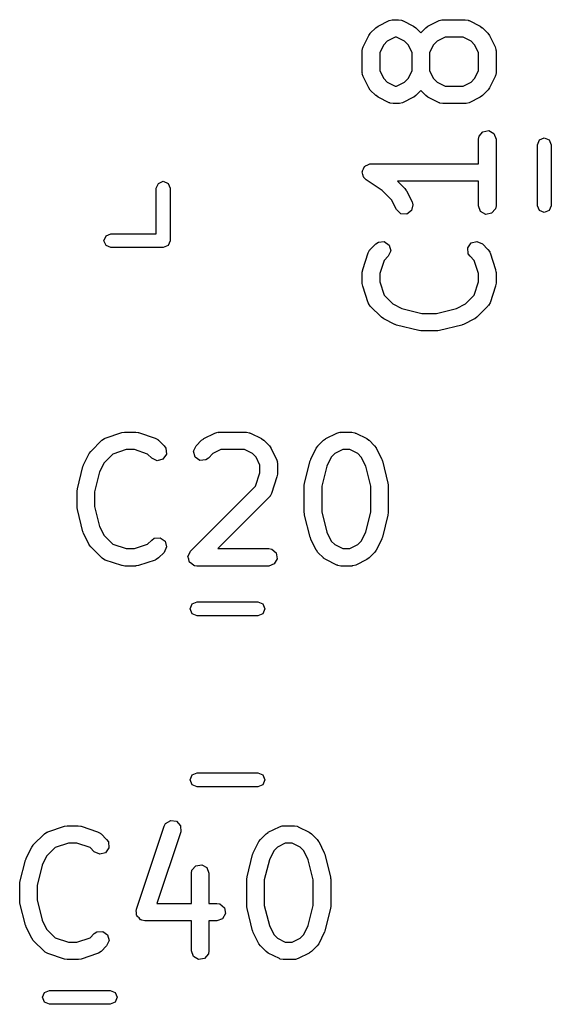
# Model space of a CAD drawing. Extents: x 44 to 148, y -85 to -25.
# Tile 38 of 58: x 99.81 to 104.38, y -59.71 to -51.25. Entities that reach past the tile are written whole.
import ezdxf

# ---------------------------------------------------------------- set-up
doc = ezdxf.new("R2010")
doc.units = 0
doc.layers.add('BLACK', color=7, linetype='CONTINUOUS')

msp = doc.modelspace()

# ---------------------------------------------------------------- linework, layer by layer
at = {"layer": 'BLACK', "linetype": 'CONTINUOUS'}
for p, q in [((102.894016, -51.308632), (102.989254, -51.261013)), ((102.989254, -51.261013), (103.01422, -51.253587)), ((103.01422, -51.253587), (103.018581, -51.254628)), ((103.018581, -51.254628), (103.022795, -51.253095)), ((103.022795, -51.253095), (103.070414, -51.253095)), ((103.070414, -51.253095), (103.096066, -51.257618)), ((103.096066, -51.257618), (103.099501, -51.2605)), ((103.099501, -51.2605), (103.103955, -51.261013)), ((103.103955, -51.261013), (103.199193, -51.308632)), ((103.322587, -51.308632), (103.417825, -51.261013)), ((103.417825, -51.261013), (103.442791, -51.253587)), ((103.442791, -51.253587), (103.447152, -51.254628)), ((103.447152, -51.254628), (103.451366, -51.253095)), ((103.451366, -51.253095), (103.641842, -51.253095)), ((103.641842, -51.253095), (103.667494, -51.257618)), ((103.667494, -51.257618), (103.670929, -51.2605)), ((103.670929, -51.2605), (103.675383, -51.261013)), ((103.675383, -51.261013), (103.770621, -51.308632)), ((102.826905, -51.3703), (102.874524, -51.322681)), ((102.874524, -51.322681), (102.89289, -51.309821)), ((102.89289, -51.309821), (102.894016, -51.308632)), ((103.199193, -51.308632), (103.217203, -51.32199)), ((103.217203, -51.32199), (103.218685, -51.322681)), ((103.218685, -51.322681), (103.26089, -51.364886)), ((103.26089, -51.364886), (103.303095, -51.322681)), ((103.303095, -51.322681), (103.321461, -51.309821)), ((103.321461, -51.309821), (103.322587, -51.308632)), ((103.770621, -51.308632), (103.788629, -51.321988)), ((103.788629, -51.321988), (103.790112, -51.32268)), ((103.790112, -51.32268), (103.837732, -51.370299)), ((102.765237, -51.48503), (102.812856, -51.389792)), ((102.812856, -51.389792), (102.826214, -51.371781)), ((102.826214, -51.371781), (102.826905, -51.3703)), ((102.971984, -51.437353), (102.941577, -51.46776)), ((103.0405, -51.403095), (102.971984, -51.437353)), ((103.052709, -51.403095), (103.0405, -51.403095)), ((103.121225, -51.437353), (103.052709, -51.403095)), ((103.151632, -51.46776), (103.121225, -51.437353)), ((103.400555, -51.437353), (103.370148, -51.46776)), ((103.469071, -51.403095), (103.400555, -51.437353)), ((103.624137, -51.403095), (103.469071, -51.403095)), ((103.692653, -51.437353), (103.624137, -51.403095)), ((103.723061, -51.46776), (103.692653, -51.437353)), ((103.837732, -51.370299), (103.850594, -51.388667)), ((103.850594, -51.388667), (103.851782, -51.389792)), ((103.851782, -51.389792), (103.899401, -51.48503)), ((102.757319, -51.518571), (102.761842, -51.492919)), ((102.757319, -51.709047), (102.757319, -51.518571)), ((102.761842, -51.492919), (102.764724, -51.489483)), ((102.764724, -51.489483), (102.765237, -51.48503)), ((102.941577, -51.46776), (102.907319, -51.536276)), ((103.18589, -51.536276), (103.151632, -51.46776)), ((103.370148, -51.46776), (103.33589, -51.536276)), ((103.757319, -51.536276), (103.723061, -51.46776)), ((103.899401, -51.48503), (103.906827, -51.509996)), ((103.906827, -51.509996), (103.905785, -51.514357)), ((103.905785, -51.514357), (103.907319, -51.518571)), ((103.907319, -51.518571), (103.907319, -51.709047)), ((102.907319, -51.536276), (102.907319, -51.691342)), ((103.18589, -51.691342), (103.18589, -51.536276)), ((103.33589, -51.536276), (103.33589, -51.691342)), ((103.757319, -51.691342), (103.757319, -51.536276)), ((102.907319, -51.691342), (102.941577, -51.759858)), ((103.151632, -51.759858), (103.18589, -51.691342)), ((103.33589, -51.691342), (103.370148, -51.759858)), ((103.723061, -51.759857), (103.757319, -51.691342)), ((102.758852, -51.71326), (102.757319, -51.709047)), ((102.757811, -51.717621), (102.758852, -51.71326)), ((102.765237, -51.742588), (102.757811, -51.717621)), ((102.812856, -51.837826), (102.765237, -51.742588)), ((102.941577, -51.759858), (102.971984, -51.790265)), ((103.121225, -51.790265), (103.151632, -51.759858)), ((103.370148, -51.759858), (103.400555, -51.790265)), ((103.692653, -51.790264), (103.723061, -51.759857)), ((103.899401, -51.742588), (103.851782, -51.837826)), ((103.899913, -51.738134), (103.899401, -51.742588)), ((103.902796, -51.734699), (103.899913, -51.738134)), ((103.907319, -51.709047), (103.902796, -51.734699)), ((102.814045, -51.838951), (102.812856, -51.837826)), ((102.826905, -51.857318), (102.814045, -51.838951)), ((102.874524, -51.904937), (102.826905, -51.857318)), ((102.971984, -51.790265), (103.0405, -51.824523)), ((103.0405, -51.824523), (103.052709, -51.824523)), ((103.052709, -51.824523), (103.121225, -51.790265)), ((103.26089, -51.862732), (103.218685, -51.904937)), ((103.303095, -51.904937), (103.26089, -51.862732)), ((103.400555, -51.790265), (103.469071, -51.824523)), ((103.469071, -51.824523), (103.624137, -51.824523)), ((103.624137, -51.824523), (103.692653, -51.790264)), ((103.837732, -51.857319), (103.790112, -51.904938)), ((103.838422, -51.855837), (103.837732, -51.857319)), ((103.851782, -51.837826), (103.838422, -51.855837)), ((102.876005, -51.905628), (102.874524, -51.904937)), ((102.894016, -51.918986), (102.876005, -51.905628)), ((102.989254, -51.966605), (102.894016, -51.918986)), ((103.199193, -51.918986), (103.103955, -51.966605)), ((103.200318, -51.917796), (103.199193, -51.918986)), ((103.218685, -51.904937), (103.200318, -51.917796)), ((103.304576, -51.905628), (103.303095, -51.904937)), ((103.322587, -51.918986), (103.304576, -51.905628)), ((103.417825, -51.966605), (103.322587, -51.918986)), ((103.770621, -51.918986), (103.675383, -51.966605)), ((103.771746, -51.917797), (103.770621, -51.918986)), ((103.790112, -51.904938), (103.771746, -51.917797)), ((102.993707, -51.967117), (102.989254, -51.966605)), ((102.997143, -51.97), (102.993707, -51.967117)), ((103.022795, -51.974523), (102.997143, -51.97)), ((103.070414, -51.974523), (103.022795, -51.974523)), ((103.074627, -51.972989), (103.070414, -51.974523)), ((103.078988, -51.974031), (103.074627, -51.972989)), ((103.103955, -51.966605), (103.078988, -51.974031)), ((103.422278, -51.967117), (103.417825, -51.966605)), ((103.425714, -51.97), (103.422278, -51.967117)), ((103.451366, -51.974523), (103.425714, -51.97)), ((103.641842, -51.974523), (103.451366, -51.974523)), ((103.646055, -51.972989), (103.641842, -51.974523)), ((103.650416, -51.974031), (103.646055, -51.972989)), ((103.675383, -51.966605), (103.650416, -51.974031)), ((103.757319, -52.280476), (103.761842, -52.254824)), ((103.757319, -52.49119), (103.757319, -52.280476)), ((103.761842, -52.254824), (103.794819, -52.215524)), ((103.794819, -52.215524), (103.845343, -52.206615)), ((103.845343, -52.206615), (103.889772, -52.232267)), ((103.889772, -52.232267), (103.907319, -52.280476)), ((103.907319, -52.280476), (103.907319, -52.851904)), ((104.2625, -52.328748), (104.280074, -52.286322)), ((104.280074, -52.286322), (104.3225, -52.268748)), ((104.3225, -52.268748), (104.364926, -52.286322)), ((104.364926, -52.286322), (104.3825, -52.328748)), ((104.2625, -52.851252), (104.2625, -52.328748)), ((104.3825, -52.328748), (104.3825, -52.851252)), ((102.758458, -52.553166), (102.76934, -52.534317)), ((102.76934, -52.534317), (102.778087, -52.514383)), ((102.778087, -52.514383), (102.781954, -52.512471)), ((102.781954, -52.512471), (102.78411, -52.508737)), ((102.78411, -52.508737), (102.804563, -52.501292)), ((102.804563, -52.501292), (102.824076, -52.491645)), ((102.824076, -52.491645), (102.828265, -52.492665)), ((102.828265, -52.492665), (102.832319, -52.49119)), ((102.832319, -52.49119), (103.757319, -52.49119)), ((102.757474, -52.561363), (102.759206, -52.557413)), ((102.763587, -52.582254), (102.757474, -52.561363)), ((102.759206, -52.557413), (102.758458, -52.553166)), ((102.767367, -52.60369), (102.763587, -52.582254)), ((102.77067, -52.606462), (102.767367, -52.60369)), ((102.771882, -52.610601), (102.77067, -52.606462)), ((102.790716, -52.628594), (102.771882, -52.610601)), ((100.9875, -52.702), (101.005074, -52.659574)), ((100.9875, -53.092), (100.9875, -52.702)), ((101.005074, -52.659574), (101.0475, -52.642)), ((101.0475, -52.642), (101.089926, -52.659574)), ((101.089926, -52.659574), (101.1075, -52.702)), ((101.1075, -52.702), (101.1075, -53.152)), ((102.927394, -52.719712), (102.790716, -52.628594)), ((103.757319, -52.64119), (103.061004, -52.64119)), ((103.061004, -52.64119), (103.123447, -52.703633)), ((103.123447, -52.703633), (103.136309, -52.722001)), ((103.757319, -52.851904), (103.757319, -52.64119)), ((103.008775, -52.801093), (102.927394, -52.719712)), ((103.136309, -52.722001), (103.137496, -52.723125)), ((103.137496, -52.723125), (103.185115, -52.818363)), ((103.050951, -52.885445), (103.008775, -52.801093)), ((103.192541, -52.843329), (103.180621, -52.893228)), ((103.185115, -52.818363), (103.192541, -52.843329)), ((103.774866, -52.900113), (103.757319, -52.851904)), ((103.902796, -52.877556), (103.869819, -52.916856)), ((103.907319, -52.851904), (103.902796, -52.877556)), ((104.280074, -52.893678), (104.2625, -52.851252)), ((104.3825, -52.851252), (104.364926, -52.893678)), ((103.088205, -52.920717), (103.050951, -52.885445)), ((103.139415, -52.923792), (103.088205, -52.920717)), ((103.180621, -52.893228), (103.139415, -52.923792)), ((103.819295, -52.925765), (103.774866, -52.900113)), ((103.869819, -52.916856), (103.819295, -52.925765)), ((104.3225, -52.911252), (104.280074, -52.893678)), ((104.364926, -52.893678), (104.3225, -52.911252)), ((100.5375, -53.152), (100.555074, -53.109574)), ((100.555074, -53.109574), (100.5975, -53.092)), ((100.5975, -53.092), (100.9875, -53.092)), ((100.555074, -53.194426), (100.5375, -53.152)), ((100.5975, -53.212), (100.555074, -53.194426)), ((101.0475, -53.212), (100.5975, -53.212)), ((101.089926, -53.194426), (101.0475, -53.212)), ((101.1075, -53.152), (101.089926, -53.194426)), ((102.826905, -53.227443), (102.874524, -53.179824)), ((102.874524, -53.179824), (102.895861, -53.164884)), ((102.895861, -53.164884), (102.946968, -53.160413)), ((102.946968, -53.160413), (102.988994, -53.189839)), ((102.988994, -53.189839), (103.002271, -53.239394)), ((103.664635, -53.213446), (103.694061, -53.17142)), ((103.669107, -53.264554), (103.664635, -53.213446)), ((103.694061, -53.17142), (103.743616, -53.158143)), ((103.743616, -53.158143), (103.790112, -53.179823)), ((103.790112, -53.179823), (103.837732, -53.227442)), ((102.761168, -53.399616), (102.808787, -53.256759)), ((102.808787, -53.256759), (102.821189, -53.233854)), ((102.821189, -53.233854), (102.82501, -53.231506)), ((102.82501, -53.231506), (102.826905, -53.227443)), ((102.98059, -53.28589), (102.94549, -53.320989)), ((103.002271, -53.239394), (102.98059, -53.28589)), ((103.684048, -53.285891), (103.669107, -53.264554)), ((103.719148, -53.32099), (103.684048, -53.285891)), ((103.837732, -53.227442), (103.852673, -53.248779)), ((103.852673, -53.248779), (103.853063, -53.253247)), ((103.853063, -53.253247), (103.855851, -53.256759)), ((103.855851, -53.256759), (103.90347, -53.399615)), ((102.94549, -53.320989), (102.907319, -53.435503)), ((103.757319, -53.435503), (103.719148, -53.32099)), ((102.757319, -53.423333), (102.761212, -53.40125)), ((102.757319, -53.518571), (102.757319, -53.423333)), ((102.761212, -53.40125), (102.761168, -53.399616)), ((102.907319, -53.435503), (102.907319, -53.5064)), ((103.757319, -53.506401), (103.757319, -53.435503)), ((103.90347, -53.399615), (103.906759, -53.421795)), ((103.906759, -53.421795), (103.907319, -53.423333)), ((103.907319, -53.423333), (103.907319, -53.518571)), ((102.757879, -53.520109), (102.757319, -53.518571)), ((102.761168, -53.542288), (102.757879, -53.520109)), ((102.808787, -53.685145), (102.761168, -53.542288)), ((102.907319, -53.5064), (102.94549, -53.620914)), ((103.719148, -53.620913), (103.757319, -53.506401)), ((103.90347, -53.542289), (103.855851, -53.685145)), ((103.907319, -53.518571), (103.903425, -53.540653)), ((103.903425, -53.540653), (103.90347, -53.542289)), ((102.94549, -53.620914), (103.019603, -53.695027)), ((103.645034, -53.695026), (103.719148, -53.620913)), ((102.811574, -53.688657), (102.808787, -53.685145)), ((102.811965, -53.693124), (102.811574, -53.688657)), ((102.826905, -53.714461), (102.811965, -53.693124)), ((102.922143, -53.809699), (102.826905, -53.714461)), ((103.019603, -53.695027), (103.09659, -53.73352)), ((103.568047, -53.73352), (103.645034, -53.695026)), ((103.837733, -53.714461), (103.742494, -53.809699)), ((103.839628, -53.710396), (103.837733, -53.714461)), ((103.843448, -53.70805), (103.839628, -53.710396)), ((103.855851, -53.685145), (103.843448, -53.70805)), ((102.923624, -53.810389), (102.922143, -53.809699)), ((102.941635, -53.823748), (102.923624, -53.810389)), ((103.09659, -53.73352), (103.270124, -53.776904)), ((103.270124, -53.776904), (103.394513, -53.776904)), ((103.394513, -53.776904), (103.568047, -53.73352)), ((103.742494, -53.809699), (103.724125, -53.822561)), ((103.036873, -53.871367), (102.941635, -53.823748)), ((103.040401, -53.871773), (103.036873, -53.871367)), ((103.052224, -53.877046), (103.040401, -53.871773)), ((103.2427, -53.924665), (103.052224, -53.877046)), ((103.612413, -53.877046), (103.421937, -53.924665)), ((103.615357, -53.875057), (103.612413, -53.877046)), ((103.627764, -53.871367), (103.615357, -53.875057)), ((103.723002, -53.823748), (103.627764, -53.871367)), ((103.724125, -53.822561), (103.723002, -53.823748)), ((103.246148, -53.924304), (103.2427, -53.924665)), ((103.26089, -53.926904), (103.246148, -53.924304)), ((103.403747, -53.926904), (103.26089, -53.926904)), ((103.407004, -53.925718), (103.403747, -53.926904)), ((103.421937, -53.924665), (103.407004, -53.925718)), ((100.548854, -54.849287), (100.69171, -54.801668)), ((100.69171, -54.801668), (100.71389, -54.798378)), ((100.71389, -54.798378), (100.715428, -54.797819)), ((100.715428, -54.797819), (100.810666, -54.797819)), ((100.810666, -54.797819), (100.832748, -54.801712)), ((100.832748, -54.801712), (100.834383, -54.801668)), ((100.834383, -54.801668), (100.97724, -54.849287)), ((101.396173, -54.853356), (101.491411, -54.805737)), ((101.491411, -54.805737), (101.516377, -54.798311)), ((101.516377, -54.798311), (101.520738, -54.799352)), ((101.520738, -54.799352), (101.524952, -54.797819)), ((101.524952, -54.797819), (101.763047, -54.797819)), ((101.763047, -54.797819), (101.788699, -54.802342)), ((101.788699, -54.802342), (101.792134, -54.805224)), ((101.792134, -54.805224), (101.796588, -54.805737)), ((101.796588, -54.805737), (101.891826, -54.853356)), ((102.443792, -54.853356), (102.53903, -54.805737)), ((102.53903, -54.805737), (102.563996, -54.798311)), ((102.563996, -54.798311), (102.568357, -54.799352)), ((102.568357, -54.799352), (102.572571, -54.797819)), ((102.572571, -54.797819), (102.667809, -54.797819)), ((102.667809, -54.797819), (102.693461, -54.802342)), ((102.693461, -54.802342), (102.696896, -54.805224)), ((102.696896, -54.805224), (102.70135, -54.805737)), ((102.70135, -54.805737), (102.796588, -54.853356)), ((100.4243, -54.962643), (100.519538, -54.867405)), ((100.519538, -54.867405), (100.540875, -54.852464)), ((100.540875, -54.852464), (100.545343, -54.852073)), ((100.545343, -54.852073), (100.548854, -54.849287)), ((100.97724, -54.849287), (101.000145, -54.861689)), ((101.000145, -54.861689), (101.002492, -54.86551)), ((101.002492, -54.86551), (101.006556, -54.867405)), ((101.006556, -54.867405), (101.054175, -54.915024)), ((101.329062, -54.915024), (101.376681, -54.867405)), ((101.376681, -54.867405), (101.395047, -54.854545)), ((101.395047, -54.854545), (101.396173, -54.853356)), ((101.891826, -54.853356), (101.909836, -54.866714)), ((101.909836, -54.866714), (101.911318, -54.867405)), ((101.911318, -54.867405), (101.958937, -54.915024)), ((102.376681, -54.915024), (102.4243, -54.867405)), ((102.4243, -54.867405), (102.442666, -54.854545)), ((102.442666, -54.854545), (102.443792, -54.853356)), ((102.796588, -54.853356), (102.814598, -54.866714)), ((102.814598, -54.866714), (102.81608, -54.867405)), ((102.81608, -54.867405), (102.863699, -54.915024)), ((100.362632, -55.077373), (100.410251, -54.982135)), ((100.410251, -54.982135), (100.423609, -54.964124)), ((100.423609, -54.964124), (100.4243, -54.962643)), ((100.613085, -54.98599), (100.538972, -55.060103)), ((100.727598, -54.947819), (100.613085, -54.98599)), ((100.798496, -54.947819), (100.727598, -54.947819)), ((100.913009, -54.98599), (100.798496, -54.947819)), ((100.948109, -55.02109), (100.913009, -54.98599)), ((101.073586, -54.987468), (101.04416, -55.029494)), ((101.054175, -54.915024), (101.069115, -54.936361)), ((101.069115, -54.936361), (101.073586, -54.987468)), ((101.307381, -54.961521), (101.329062, -54.915024)), ((101.320658, -55.011075), (101.307381, -54.961521)), ((101.474141, -54.982077), (101.435128, -55.02109)), ((101.542657, -54.947819), (101.474141, -54.982077)), ((101.745342, -54.947819), (101.542657, -54.947819)), ((101.813858, -54.982077), (101.745342, -54.947819)), ((101.844265, -55.012484), (101.813858, -54.982077)), ((101.958937, -54.915024), (101.971796, -54.93339)), ((101.971796, -54.93339), (101.972986, -54.934516)), ((101.972986, -54.934516), (102.020605, -55.029754)), ((102.315013, -55.029754), (102.362632, -54.934516)), ((102.362632, -54.934516), (102.37599, -54.916505)), ((102.37599, -54.916505), (102.376681, -54.915024)), ((102.52176, -54.982077), (102.491353, -55.012484)), ((102.590276, -54.947819), (102.52176, -54.982077)), ((102.650104, -54.947819), (102.590276, -54.947819)), ((102.71862, -54.982077), (102.650104, -54.947819)), ((102.749027, -55.012484), (102.71862, -54.982077)), ((102.863699, -54.915024), (102.876558, -54.93339)), ((102.876558, -54.93339), (102.877748, -54.934516)), ((102.877748, -54.934516), (102.925367, -55.029754)), ((100.356953, -55.092724), (100.362225, -55.080901)), ((100.362225, -55.080901), (100.362632, -55.077373)), ((100.538972, -55.060103), (100.500478, -55.13709)), ((100.994605, -55.042771), (100.948109, -55.02109)), ((101.04416, -55.029494), (100.994605, -55.042771)), ((101.362684, -55.040502), (101.320658, -55.011075)), ((101.413791, -55.03603), (101.362684, -55.040502)), ((101.435128, -55.02109), (101.413791, -55.03603)), ((101.878523, -55.081), (101.844265, -55.012484)), ((101.878523, -55.146363), (101.878523, -55.081)), ((102.020605, -55.029754), (102.028031, -55.05472)), ((102.028031, -55.05472), (102.026989, -55.059081)), ((102.026989, -55.059081), (102.028523, -55.063295)), ((102.028523, -55.063295), (102.028523, -55.158533)), ((102.261715, -55.235581), (102.309334, -55.045105)), ((102.309334, -55.045105), (102.314606, -55.033282)), ((102.314606, -55.033282), (102.315013, -55.029754)), ((102.491353, -55.012484), (102.452859, -55.089471)), ((102.78752, -55.089471), (102.749027, -55.012484)), ((102.925367, -55.029754), (102.929057, -55.04216)), ((102.929057, -55.04216), (102.931046, -55.045105)), ((102.931046, -55.045105), (102.978665, -55.235581)), ((100.309334, -55.2832), (100.356953, -55.092724)), ((100.500478, -55.13709), (100.457095, -55.310624)), ((101.840351, -55.260876), (101.878523, -55.146363)), ((102.028523, -55.158533), (102.024629, -55.180615)), ((102.452859, -55.089471), (102.409476, -55.263005)), ((102.830904, -55.263005), (102.78752, -55.089471)), ((102.024674, -55.182251), (101.977055, -55.325107)), ((102.024629, -55.180615), (102.024674, -55.182251)), ((102.259476, -55.253771), (102.262075, -55.239029)), ((102.262075, -55.239029), (102.261715, -55.235581)), ((102.978665, -55.235581), (102.979718, -55.250513)), ((102.979718, -55.250513), (102.980904, -55.253771)), ((100.307095, -55.30139), (100.309694, -55.286648)), ((100.307095, -55.444247), (100.307095, -55.30139)), ((100.309694, -55.286648), (100.309334, -55.2832)), ((100.457095, -55.310624), (100.457095, -55.435013)), ((101.281443, -55.819786), (101.840351, -55.260876)), ((101.977055, -55.325107), (101.964652, -55.348012)), ((102.259476, -55.491866), (102.259476, -55.253771)), ((102.409476, -55.263005), (102.409476, -55.482632)), ((102.830904, -55.482632), (102.830904, -55.263005)), ((102.980904, -55.253771), (102.980904, -55.491866)), ((101.958937, -55.354423), (101.515542, -55.797819)), ((101.960832, -55.350358), (101.958937, -55.354423)), ((101.964652, -55.348012), (101.960832, -55.350358)), ((100.30828, -55.447504), (100.307095, -55.444247)), ((100.309334, -55.462437), (100.30828, -55.447504)), ((100.356953, -55.652913), (100.309334, -55.462437)), ((100.457095, -55.435013), (100.500478, -55.608547)), ((102.260661, -55.495123), (102.259476, -55.491866)), ((102.261715, -55.510056), (102.260661, -55.495123)), ((102.409476, -55.482632), (102.452859, -55.656166)), ((102.78752, -55.656166), (102.830904, -55.482632)), ((102.980904, -55.491866), (102.978304, -55.506607)), ((102.309334, -55.700532), (102.261715, -55.510056)), ((102.978665, -55.510056), (102.931046, -55.700532)), ((102.978304, -55.506607), (102.978665, -55.510056)), ((100.358941, -55.655857), (100.356953, -55.652913)), ((100.362632, -55.668264), (100.358941, -55.655857)), ((100.410251, -55.763502), (100.362632, -55.668264)), ((100.500478, -55.608547), (100.538972, -55.685534)), ((102.452859, -55.656166), (102.491353, -55.733153)), ((102.749026, -55.733153), (102.78752, -55.656166)), ((100.538972, -55.685534), (100.613085, -55.759648)), ((100.913009, -55.759647), (100.948108, -55.724548)), ((100.948108, -55.724548), (100.969445, -55.709607)), ((100.969445, -55.709607), (101.020553, -55.705135)), ((101.020553, -55.705135), (101.062578, -55.734561)), ((101.062578, -55.734561), (101.075856, -55.784116)), ((102.311322, -55.703476), (102.309334, -55.700532)), ((102.315013, -55.715883), (102.311322, -55.703476)), ((102.362632, -55.811121), (102.315013, -55.715883)), ((102.491353, -55.733153), (102.52176, -55.763561)), ((102.718619, -55.763561), (102.749026, -55.733153)), ((102.925367, -55.715883), (102.877748, -55.811121)), ((102.925773, -55.712354), (102.925367, -55.715883)), ((102.931046, -55.700532), (102.925773, -55.712354)), ((100.411437, -55.764625), (100.410251, -55.763502)), ((100.4243, -55.782994), (100.411437, -55.764625)), ((100.519538, -55.878233), (100.4243, -55.782994)), ((100.613085, -55.759648), (100.727598, -55.797819)), ((100.727598, -55.797819), (100.798496, -55.797819)), ((100.798496, -55.797819), (100.913009, -55.759647)), ((101.054175, -55.830613), (101.006557, -55.878232)), ((101.075856, -55.784116), (101.054175, -55.830613)), ((101.260615, -55.859795), (101.271905, -55.840239)), ((101.271905, -55.840239), (101.281443, -55.819786)), ((101.515542, -55.797819), (101.953523, -55.797819)), ((101.953523, -55.797819), (101.979175, -55.802342)), ((101.979175, -55.802342), (102.018475, -55.835319)), ((102.018475, -55.835319), (102.027384, -55.885843)), ((102.36382, -55.812246), (102.362632, -55.811121)), ((102.37668, -55.830612), (102.36382, -55.812246)), ((102.424299, -55.878232), (102.37668, -55.830612)), ((102.52176, -55.763561), (102.590276, -55.797819)), ((102.590276, -55.797819), (102.650104, -55.797819)), ((102.650104, -55.797819), (102.718619, -55.763561)), ((102.863699, -55.830613), (102.816081, -55.878232)), ((102.864389, -55.829131), (102.863699, -55.830613)), ((102.877748, -55.811121), (102.864389, -55.829131)), ((100.523602, -55.880128), (100.519538, -55.878233)), ((100.525949, -55.883948), (100.523602, -55.880128)), ((100.548854, -55.896351), (100.525949, -55.883948)), ((100.69171, -55.94397), (100.548854, -55.896351)), ((100.97724, -55.896351), (100.834383, -55.94397)), ((100.980751, -55.893563), (100.97724, -55.896351)), ((100.98522, -55.893173), (100.980751, -55.893563)), ((101.006557, -55.878232), (100.98522, -55.893173)), ((101.259762, -55.866283), (101.261211, -55.863175)), ((101.265603, -55.888085), (101.259762, -55.866283)), ((101.261211, -55.863175), (101.260615, -55.859795)), ((101.269524, -55.910319), (101.265603, -55.888085)), ((101.272151, -55.912523), (101.269524, -55.910319)), ((101.273039, -55.915837), (101.272151, -55.912523)), ((101.29153, -55.928785), (101.273039, -55.915837)), ((102.027384, -55.885843), (102.001732, -55.930272)), ((102.42578, -55.878922), (102.424299, -55.878232)), ((102.443792, -55.892282), (102.42578, -55.878922)), ((102.53903, -55.939901), (102.443792, -55.892282)), ((102.796588, -55.892282), (102.70135, -55.939901)), ((102.797712, -55.891094), (102.796588, -55.892282)), ((102.816081, -55.878232), (102.797712, -55.891094)), ((100.693345, -55.943925), (100.69171, -55.94397)), ((100.715428, -55.947819), (100.693345, -55.943925)), ((100.810666, -55.947819), (100.715428, -55.947819)), ((100.812204, -55.947258), (100.810666, -55.947819)), ((100.834383, -55.94397), (100.812204, -55.947258)), ((101.308824, -55.943296), (101.29153, -55.928785)), ((101.313408, -55.944104), (101.308824, -55.943296)), ((101.315065, -55.945264), (101.313408, -55.944104)), ((101.318353, -55.944976), (101.315065, -55.945264)), ((101.334476, -55.947819), (101.318353, -55.944976)), ((101.953523, -55.947819), (101.334476, -55.947819)), ((102.001732, -55.930272), (101.953523, -55.947819)), ((102.543483, -55.940413), (102.53903, -55.939901)), ((102.546919, -55.943296), (102.543483, -55.940413)), ((102.572571, -55.947819), (102.546919, -55.943296)), ((102.667809, -55.947819), (102.572571, -55.947819)), ((102.672022, -55.946285), (102.667809, -55.947819)), ((102.676383, -55.947327), (102.672022, -55.946285)), ((102.70135, -55.939901), (102.676383, -55.947327)), ((101.296322, -56.272574), (101.338748, -56.255)), ((101.338748, -56.255), (101.861252, -56.255)), ((101.861252, -56.255), (101.903678, -56.272574)), ((101.278748, -56.315), (101.296322, -56.272574)), ((101.296322, -56.357426), (101.278748, -56.315)), ((101.903678, -56.272574), (101.921252, -56.315)), ((101.921252, -56.315), (101.903678, -56.357426)), ((101.338748, -56.375), (101.296322, -56.357426)), ((101.861252, -56.375), (101.338748, -56.375)), ((101.903678, -56.357426), (101.861252, -56.375)), ((101.278748, -57.785), (101.296322, -57.742574)), ((101.296322, -57.827426), (101.278748, -57.785)), ((101.296322, -57.742574), (101.338748, -57.725)), ((101.338748, -57.725), (101.861252, -57.725)), ((101.861252, -57.725), (101.903678, -57.742574)), ((101.903678, -57.742574), (101.921252, -57.785)), ((101.921252, -57.785), (101.903678, -57.827426)), ((101.338748, -57.845), (101.296322, -57.827426)), ((101.861252, -57.845), (101.338748, -57.845)), ((101.903678, -57.827426), (101.861252, -57.845)), ((100.054854, -58.231287), (100.19771, -58.183668)), ((100.19771, -58.183668), (100.21989, -58.180378)), ((100.21989, -58.180378), (100.221428, -58.179819)), ((100.221428, -58.179819), (100.316666, -58.179819)), ((100.316666, -58.179819), (100.338748, -58.183712)), ((100.338748, -58.183712), (100.340383, -58.183668)), ((100.340383, -58.183668), (100.48324, -58.231287)), ((100.816944, -58.897768), (101.055039, -58.183483)), ((101.055039, -58.183483), (101.067441, -58.160578)), ((101.067441, -58.160578), (101.111154, -58.133723)), ((101.111154, -58.133723), (101.161902, -58.141248)), ((101.161902, -58.141248), (101.19594, -58.179634)), ((101.19594, -58.179634), (101.197341, -58.230918)), ((101.949792, -58.235356), (102.04503, -58.187737)), ((102.04503, -58.187737), (102.069996, -58.180311)), ((102.069996, -58.180311), (102.074357, -58.181352)), ((102.074357, -58.181352), (102.078571, -58.179819)), ((102.078571, -58.179819), (102.173809, -58.179819)), ((102.173809, -58.179819), (102.199461, -58.184342)), ((102.199461, -58.184342), (102.202896, -58.187224)), ((102.202896, -58.187224), (102.20735, -58.187737)), ((102.20735, -58.187737), (102.302588, -58.235356)), ((99.9303, -58.344643), (100.025538, -58.249405)), ((100.025538, -58.249405), (100.046875, -58.234464)), ((100.046875, -58.234464), (100.051343, -58.234073)), ((100.051343, -58.234073), (100.054854, -58.231287)), ((100.48324, -58.231287), (100.506145, -58.243689)), ((100.506145, -58.243689), (100.508492, -58.24751)), ((100.508492, -58.24751), (100.512556, -58.249405)), ((100.512556, -58.249405), (100.560175, -58.297024)), ((101.197341, -58.230918), (100.992152, -58.846485)), ((101.882681, -58.297024), (101.9303, -58.249405)), ((101.9303, -58.249405), (101.948666, -58.236545)), ((101.948666, -58.236545), (101.949792, -58.235356)), ((102.302588, -58.235356), (102.320598, -58.248714)), ((102.320598, -58.248714), (102.32208, -58.249405)), ((102.32208, -58.249405), (102.369699, -58.297024)), ((99.868632, -58.459373), (99.916251, -58.364135)), ((99.916251, -58.364135), (99.929609, -58.346124)), ((99.929609, -58.346124), (99.9303, -58.344643)), ((100.119085, -58.36799), (100.044972, -58.442103)), ((100.233598, -58.329819), (100.119085, -58.36799)), ((100.304496, -58.329819), (100.233598, -58.329819)), ((100.419009, -58.36799), (100.304496, -58.329819)), ((100.454109, -58.40309), (100.419009, -58.36799)), ((100.579586, -58.369468), (100.55016, -58.411494)), ((100.560175, -58.297024), (100.575115, -58.318361)), ((100.575115, -58.318361), (100.579586, -58.369468)), ((101.821013, -58.411754), (101.868632, -58.316516)), ((101.868632, -58.316516), (101.88199, -58.298505)), ((101.88199, -58.298505), (101.882681, -58.297024)), ((102.02776, -58.364077), (101.997353, -58.394484)), ((102.096276, -58.329819), (102.02776, -58.364077)), ((102.156104, -58.329819), (102.096276, -58.329819)), ((102.22462, -58.364077), (102.156104, -58.329819)), ((102.255027, -58.394484), (102.22462, -58.364077)), ((102.369699, -58.297024), (102.382558, -58.31539)), ((102.382558, -58.31539), (102.383748, -58.316516)), ((102.383748, -58.316516), (102.431367, -58.411754)), ((99.862953, -58.474724), (99.868225, -58.462901)), ((99.868225, -58.462901), (99.868632, -58.459373)), ((100.044972, -58.442103), (100.006478, -58.51909)), ((100.500605, -58.424771), (100.454109, -58.40309)), ((100.55016, -58.411494), (100.500605, -58.424771)), ((101.767715, -58.617581), (101.815334, -58.427105)), ((101.815334, -58.427105), (101.820606, -58.415282)), ((101.820606, -58.415282), (101.821013, -58.411754)), ((101.997353, -58.394484), (101.958859, -58.471471)), ((102.29352, -58.471471), (102.255027, -58.394484)), ((102.431367, -58.411754), (102.435057, -58.42416)), ((102.435057, -58.42416), (102.437046, -58.427105)), ((102.437046, -58.427105), (102.484665, -58.617581)), ((99.815334, -58.6652), (99.862953, -58.474724)), ((100.006478, -58.51909), (99.963095, -58.692624)), ((101.293808, -58.5625), (101.326785, -58.5232)), ((101.326785, -58.5232), (101.377309, -58.514291)), ((101.377309, -58.514291), (101.421738, -58.539943)), ((101.421738, -58.539943), (101.439285, -58.588152)), ((101.958859, -58.471471), (101.915476, -58.645005)), ((102.336904, -58.645005), (102.29352, -58.471471)), ((101.289285, -58.588152), (101.293808, -58.5625)), ((101.289285, -58.846485), (101.289285, -58.588152)), ((101.439285, -58.588152), (101.439285, -58.846485)), ((101.765476, -58.635771), (101.768075, -58.621029)), ((101.768075, -58.621029), (101.767715, -58.617581)), ((102.484665, -58.617581), (102.485718, -58.632513)), ((102.485718, -58.632513), (102.486904, -58.635771)), ((99.813095, -58.68339), (99.815694, -58.668648)), ((99.813095, -58.826247), (99.813095, -58.68339)), ((99.815694, -58.668648), (99.815334, -58.6652)), ((99.963095, -58.692624), (99.963095, -58.817013)), ((101.765476, -58.873866), (101.765476, -58.635771)), ((101.915476, -58.645005), (101.915476, -58.864632)), ((102.336904, -58.864632), (102.336904, -58.645005)), ((102.486904, -58.635771), (102.486904, -58.873866)), ((99.81428, -58.829504), (99.813095, -58.826247)), ((99.815334, -58.844437), (99.81428, -58.829504)), ((99.862953, -59.034913), (99.815334, -58.844437)), ((99.963095, -58.817013), (100.006478, -58.990547)), ((100.992152, -58.846485), (101.289285, -58.846485)), ((101.439285, -58.846485), (101.507142, -58.846485)), ((101.507142, -58.846485), (101.532794, -58.851008)), ((101.532794, -58.851008), (101.572094, -58.883985)), ((101.572094, -58.883985), (101.581003, -58.934509)), ((101.766661, -58.877123), (101.765476, -58.873866)), ((101.767715, -58.892056), (101.766661, -58.877123)), ((101.915476, -58.864632), (101.958859, -59.038166)), ((102.29352, -59.038166), (102.336904, -58.864632)), ((102.486904, -58.873866), (102.484304, -58.888607)), ((102.484304, -58.888607), (102.484665, -58.892056)), ((100.814234, -58.908461), (100.8171, -58.903496)), ((100.817786, -58.928607), (100.814234, -58.908461)), ((100.8171, -58.903496), (100.816944, -58.897768)), ((100.818345, -58.949052), (100.817786, -58.928607)), ((100.822147, -58.95334), (100.818345, -58.949052)), ((100.823143, -58.958985), (100.822147, -58.95334)), ((100.83881, -58.972131), (100.823143, -58.958985)), ((100.852382, -58.987437), (100.83881, -58.972131)), ((101.581003, -58.934509), (101.555351, -58.978938)), ((101.815334, -59.082532), (101.767715, -58.892056)), ((102.484665, -58.892056), (102.437046, -59.082532)), ((99.864941, -59.037857), (99.862953, -59.034913)), ((99.868632, -59.050264), (99.864941, -59.037857)), ((99.916251, -59.145502), (99.868632, -59.050264)), ((100.006478, -58.990547), (100.044972, -59.067534)), ((100.858052, -58.988277), (100.852382, -58.987437)), ((100.862443, -58.991962), (100.858052, -58.988277)), ((100.888095, -58.996485), (100.862443, -58.991962)), ((101.289285, -58.996485), (100.888095, -58.996485)), ((101.289285, -59.254819), (101.289285, -58.996485)), ((101.507142, -58.996485), (101.439285, -58.996485)), ((101.439285, -58.996485), (101.439285, -59.254819)), ((101.555351, -58.978938), (101.507142, -58.996485)), ((101.958859, -59.038166), (101.997353, -59.115153)), ((102.255026, -59.115153), (102.29352, -59.038166)), ((100.044972, -59.067534), (100.119085, -59.141648)), ((100.119085, -59.141648), (100.233598, -59.179819)), ((100.304496, -59.179819), (100.419009, -59.141647)), ((100.419009, -59.141647), (100.454108, -59.106548)), ((100.454108, -59.106548), (100.475445, -59.091607)), ((100.475445, -59.091607), (100.526553, -59.087135)), ((100.526553, -59.087135), (100.568578, -59.116561)), ((100.568578, -59.116561), (100.581856, -59.166116)), ((101.817322, -59.085476), (101.815334, -59.082532)), ((101.821013, -59.097883), (101.817322, -59.085476)), ((101.868632, -59.193121), (101.821013, -59.097883)), ((101.997353, -59.115153), (102.02776, -59.145561)), ((102.224619, -59.145561), (102.255026, -59.115153)), ((102.431367, -59.097883), (102.383748, -59.193121)), ((102.431773, -59.094354), (102.431367, -59.097883)), ((102.437046, -59.082532), (102.431773, -59.094354)), ((99.917437, -59.146625), (99.916251, -59.145502)), ((99.9303, -59.164994), (99.917437, -59.146625)), ((100.025538, -59.260233), (99.9303, -59.164994)), ((100.233598, -59.179819), (100.304496, -59.179819)), ((100.560175, -59.212613), (100.512557, -59.260232)), ((100.581856, -59.166116), (100.560175, -59.212613)), ((101.86982, -59.194246), (101.868632, -59.193121)), ((101.88268, -59.212612), (101.86982, -59.194246)), ((101.930299, -59.260232), (101.88268, -59.212612)), ((102.02776, -59.145561), (102.096276, -59.179819)), ((102.096276, -59.179819), (102.156104, -59.179819)), ((102.156104, -59.179819), (102.224619, -59.145561)), ((102.369699, -59.212613), (102.322081, -59.260232)), ((102.370389, -59.211131), (102.369699, -59.212613)), ((102.383748, -59.193121), (102.370389, -59.211131)), ((100.029602, -59.262128), (100.025538, -59.260233)), ((100.031949, -59.265948), (100.029602, -59.262128)), ((100.054854, -59.278351), (100.031949, -59.265948)), ((100.19771, -59.32597), (100.054854, -59.278351)), ((100.48324, -59.278351), (100.340383, -59.32597)), ((100.486751, -59.275563), (100.48324, -59.278351)), ((100.49122, -59.275173), (100.486751, -59.275563)), ((100.512557, -59.260232), (100.49122, -59.275173)), ((101.306832, -59.303028), (101.289285, -59.254819)), ((101.351261, -59.32868), (101.306832, -59.303028)), ((101.434762, -59.280471), (101.401785, -59.319771)), ((101.439285, -59.254819), (101.434762, -59.280471)), ((101.93178, -59.260922), (101.930299, -59.260232)), ((101.949792, -59.274282), (101.93178, -59.260922)), ((102.04503, -59.321901), (101.949792, -59.274282)), ((102.302588, -59.274282), (102.20735, -59.321901)), ((102.303712, -59.273094), (102.302588, -59.274282)), ((102.322081, -59.260232), (102.303712, -59.273094)), ((100.199345, -59.325925), (100.19771, -59.32597)), ((100.221428, -59.329819), (100.199345, -59.325925)), ((100.316666, -59.329819), (100.221428, -59.329819)), ((100.318204, -59.329258), (100.316666, -59.329819)), ((100.340383, -59.32597), (100.318204, -59.329258)), ((101.401785, -59.319771), (101.351261, -59.32868)), ((102.049483, -59.322413), (102.04503, -59.321901)), ((102.052919, -59.325296), (102.049483, -59.322413)), ((102.078571, -59.329819), (102.052919, -59.325296)), ((102.173809, -59.329819), (102.078571, -59.329819)), ((102.178022, -59.328285), (102.173809, -59.329819)), ((102.182383, -59.329327), (102.178022, -59.328285)), ((102.20735, -59.321901), (102.182383, -59.329327)), ((100.008748, -59.654151), (100.026322, -59.611725)), ((100.026322, -59.611725), (100.068748, -59.594151)), ((100.068748, -59.594151), (100.591252, -59.594151)), ((100.591252, -59.594151), (100.633678, -59.611725)), ((100.633678, -59.611725), (100.651252, -59.654151)), ((100.026322, -59.696577), (100.008748, -59.654151)), ((100.068748, -59.714151), (100.026322, -59.696577)), ((100.591252, -59.714151), (100.068748, -59.714151)), ((100.633678, -59.696577), (100.591252, -59.714151)), ((100.651252, -59.654151), (100.633678, -59.696577))]:
    msp.add_line(p, q, dxfattribs=at)

doc.saveas('drawing.dxf')
